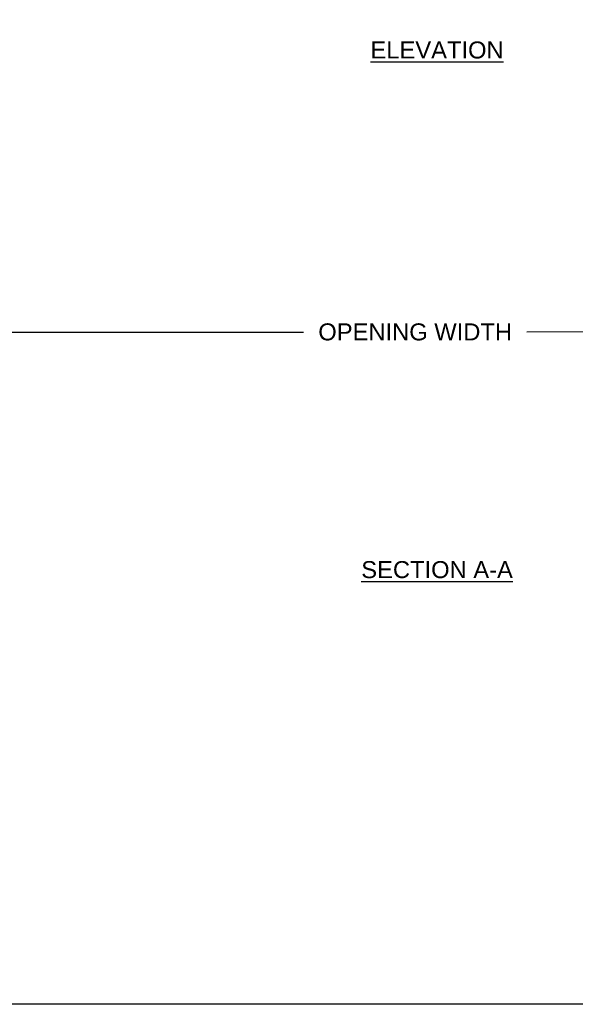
# Model space of a CAD drawing. Header units: inches. Extents: x 170 to 312, y 215 to 248.
# Tile 227 of 256: x 225.74 to 228.81, y 214.76 to 220.19. Entities that reach past the tile are written whole.
import ezdxf

# ---------------------------------------------------------------- set-up
doc = ezdxf.new("R2010")
doc.units = ezdxf.units.IN
doc.header["$LTSCALE"] = 0.25
doc.header["$MEASUREMENT"] = 0
doc.layers.add('ANNOTATIONS', color=1, linetype='Continuous')
doc.styles.add('ARIAL', font='arial.ttf', dxfattribs={"height": 0.09375})
doc.dimstyles.new('STANDARD$0', dxfattribs={"dimtxt": 0.09375, "dimasz": 0.09375, "dimexe": 0.03125, "dimexo": 0.046875, "dimgap": 0.09, "dimtad": 0, "dimtih": 1, "dimtoh": 1, "dimdec": 4, "dimzin": 0, "dimdsep": 46, "dimtxsty": 'ARIAL', "dimcen": 0.09, "dimadec": 0, "dimazin": 0, "dimtfac": 1, "dimtdec": 4, "dimtofl": 0, "dimtmove": 0, "dimatfit": 1, "dimfxl": 1, "dimtolj": 1, "dimtzin": 0, "dimarcsym": 0})

# ---------------------------------------------------------------- blocks, each defined once
blk = doc.blocks.new('*D181')
at = {"layer": 'ANNOTATIONS', "color": 0, "lineweight": -2, "transparency": 16777216}
for p, q in [((225.4248, 218.6986), (225.4248, 218.4361)), ((230.4252, 218.6992), (230.4253, 218.4367)), ((225.5185, 218.4674), (227.3087, 218.4676)), ((230.3315, 218.4679), (228.5414, 218.4677))]:
    blk.add_line(p, q, dxfattribs=at)
at = {"layer": 'ANNOTATIONS', "color": 0, "transparency": 16777216}
for points in [[(230.3315, 218.4836), (230.3315, 218.4523), (230.4252, 218.468)], [(225.5185, 218.483), (225.5185, 218.4518), (225.4248, 218.4674)]]:
    blk.add_solid(points, dxfattribs=at)
at = {"layer": 'defpoints', "color": 0, "transparency": 16777216}
for p in [(225.4248, 218.7455), (230.4252, 218.7461), (230.4252, 218.468)]:
    blk.add_point(p, dxfattribs=at)
at = {"layer": 'ANNOTATIONS', "color": 0, "transparency": 16777216, "insert": (227.925, 218.4677), "char_height": 0.09375, "attachment_point": 5, "style": 'ARIAL'}
blk.add_mtext('\\A1;OPENING WIDTH', dxfattribs=at)

msp = doc.modelspace()

# ---------------------------------------------------------------- linework, layer by layer
at = {"layer": 'defpoints'}
msp.add_lwpolyline([(238.38533, 214.75854), (218.91545, 214.75854), (218.91545, 227.49365), (238.38533, 227.49365)], close=True, dxfattribs=at)

# ---------------------------------------------------------------- texts
at = {"layer": 'ANNOTATIONS', "char_height": 0.09375, "attachment_point": 2, "style": 'ARIAL'}
for s, insert, width in [('{\\LELEVATION}', (228.04594, 220.07055), 3.0834986), ('{\\LSECTION A-A}', (228.04594, 217.20368), 1.3823677)]:
    msp.add_mtext(s, dxfattribs=dict(at, insert=insert, width=width))

# ---------------------------------------------------------------- dimensions: what is measured, and where the dimension line sits
at = {"layer": 'ANNOTATIONS'}
dim = msp.add_aligned_dim(p1=(225.42476, 218.74551), p2=(230.42521, 218.74609), distance=-0.27814, text='OPENING WIDTH', dimstyle='STANDARD$0', dxfattribs=at)
dim.commit()
dim.dimension.update_dxf_attribs({"geometry": '*D181', "text_midpoint": (227.92502, 218.46767)})

doc.saveas('drawing.dxf')
